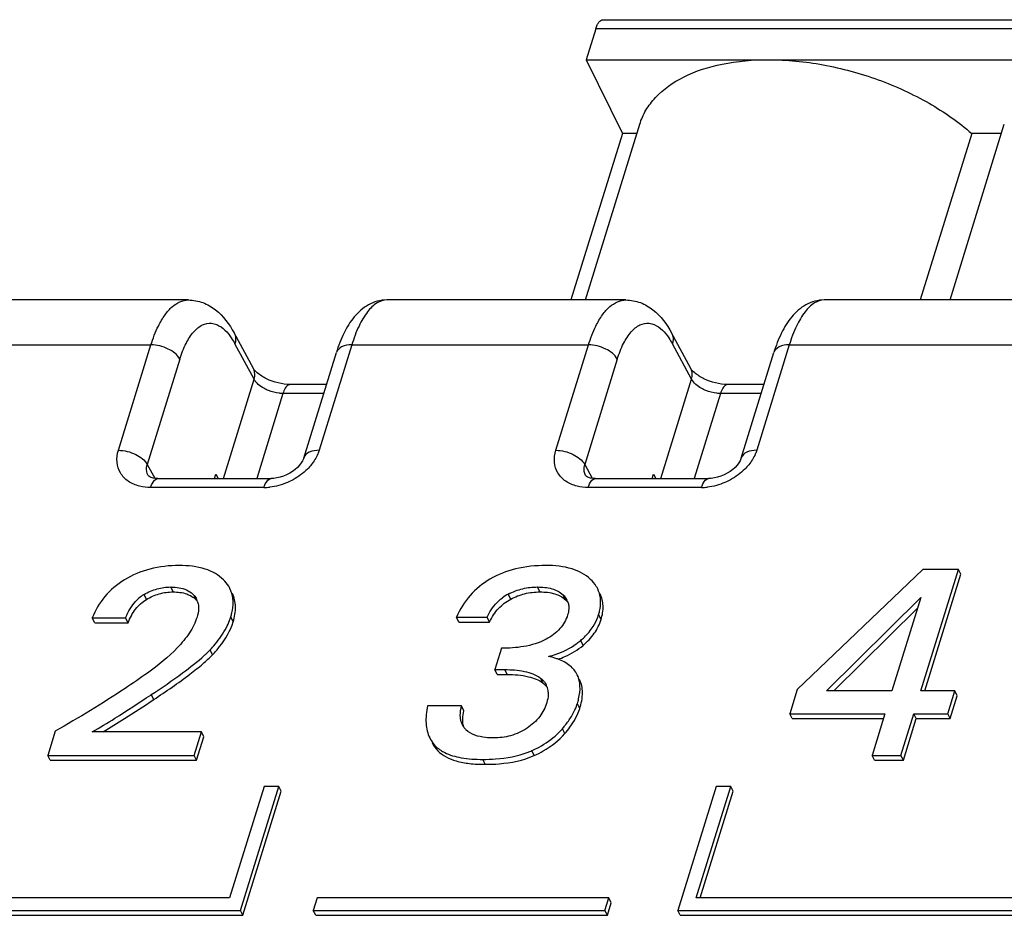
# Model space of a CAD drawing. Header units: millimetres. Extents: x 0 to 594, y 0 to 420.
# Tile 71 of 120: x 386.26 to 393.73, y 204.62 to 211.41. Entities that reach past the tile are written whole.
import ezdxf

# ---------------------------------------------------------------- set-up
doc = ezdxf.new("R2010")
doc.units = ezdxf.units.MM
doc.header["$LTSCALE"] = 32.67
doc.layers.get('0').update_dxf_attribs({"linetype": 'CONTINUOUS'})

msp = doc.modelspace()

# ---------------------------------------------------------------- linework, layer by layer
at = {"color": 7, "linetype": 'CONTINUOUS'}
for p, q in [((390.68491, 211.41017), (415.55356, 211.41017)), ((390.63001, 211.34206), (390.55739, 211.10706)), ((390.55739, 211.10706), (390.83192, 210.54761)), ((390.55739, 211.10706), (415.42603, 211.10706)), ((390.55181, 209.28559), (390.96341, 210.61752)), ((393.315, 209.28559), (393.72659, 210.61752)), ((390.83192, 210.54761), (390.44193, 209.28559)), ((390.94181, 210.54761), (390.83192, 210.54761)), ((393.47977, 210.54761), (393.08977, 209.28559)), ((393.70499, 210.54761), (393.47977, 210.54761)), ((387.54223, 209.28559), (385.73082, 209.28559)), ((390.85805, 209.28559), (389.04664, 209.28559)), ((396.38441, 209.28559), (392.36246, 209.28559)), ((388.03498, 208.76653), (387.88911, 209.03542)), ((391.3508, 208.76653), (391.20493, 209.03542)), ((388.41691, 208.0873), (388.66381, 208.8863)), ((391.73273, 208.0873), (391.97963, 208.8863)), ((388.58917, 208.64473), (388.31412, 208.64473)), ((391.90498, 208.64473), (391.62994, 208.64473)), ((387.31155, 207.93216), (388.16995, 207.93216)), ((387.74117, 207.93216), (387.75104, 207.96411)), ((387.75104, 207.96411), (387.76899, 207.93216)), ((390.62737, 207.93216), (391.48577, 207.93216)), ((391.05699, 207.93216), (391.06686, 207.96411)), ((391.06686, 207.96411), (391.08481, 207.93216)), ((393.10988, 207.24335), (392.15636, 206.33216)), ((393.09427, 206.32234), (393.37888, 207.24335)), ((393.37888, 207.24335), (393.10988, 207.24335)), ((393.1241, 206.32234), (393.39718, 207.20606)), ((393.39718, 207.20606), (393.37888, 207.24335)), ((392.37846, 206.32234), (393.09368, 207.03028)), ((393.09368, 207.03028), (392.87491, 206.32234)), ((392.43444, 206.32234), (393.06901, 206.95045)), ((386.83225, 206.83785), (386.81395, 206.87515)), ((386.81395, 206.87515), (387.06679, 206.87515)), ((387.08509, 206.83785), (387.06679, 206.87515)), ((389.59264, 206.84374), (389.57433, 206.88104)), ((389.57433, 206.88104), (389.8064, 206.88104)), ((389.8247, 206.84374), (389.8064, 206.88104)), ((386.83225, 206.83785), (387.08509, 206.83785)), ((389.59264, 206.84374), (389.8247, 206.84374)), ((389.91484, 206.64539), (389.86477, 206.48337)), ((389.88307, 206.44608), (389.86477, 206.48337)), ((389.86477, 206.48337), (389.94097, 206.48337)), ((389.88307, 206.44608), (389.95927, 206.44608)), ((387.25689, 206.29101), (387.26123, 206.29387)), ((392.15636, 206.33216), (392.09992, 206.14953)), ((392.87491, 206.32234), (392.37846, 206.32234)), ((393.35173, 206.32234), (393.09427, 206.32234)), ((393.29833, 206.14953), (393.35173, 206.32234)), ((393.31663, 206.11224), (393.37003, 206.28505)), ((393.37003, 206.28505), (393.35173, 206.32234)), ((389.61271, 206.20943), (389.35525, 206.20943)), ((389.63101, 206.17213), (389.61271, 206.20943)), ((392.11822, 206.11224), (392.09992, 206.14953)), ((392.09992, 206.14953), (392.8215, 206.14953)), ((392.8215, 206.14953), (392.7238, 205.83337)), ((392.94316, 205.83337), (393.04087, 206.14953)), ((393.05917, 206.11224), (393.04087, 206.14953)), ((393.04087, 206.14953), (393.29833, 206.14953)), ((393.31663, 206.11224), (393.29833, 206.14953)), ((392.11822, 206.11224), (392.80998, 206.11224)), ((392.96146, 205.79607), (393.05917, 206.11224)), ((393.05917, 206.11224), (393.31663, 206.11224)), ((386.5329, 206.01796), (386.47585, 205.83337)), ((387.64174, 206.01207), (386.81394, 206.01207)), ((387.58651, 205.83337), (387.64174, 206.01207)), ((387.66004, 205.97477), (387.64174, 206.01207)), ((387.60481, 205.79607), (387.66004, 205.97477)), ((386.49415, 205.79607), (386.47585, 205.83337)), ((386.47585, 205.83337), (387.58651, 205.83337)), ((387.60481, 205.79607), (387.58651, 205.83337)), ((392.7421, 205.79607), (392.7238, 205.83337)), ((392.7238, 205.83337), (392.94316, 205.83337)), ((392.96146, 205.79607), (392.94316, 205.83337)), ((386.49415, 205.79607), (387.60481, 205.79607)), ((392.7421, 205.79607), (392.96146, 205.79607)), ((388.1164, 205.59837), (387.85497, 204.75237)), ((387.93645, 204.65838), (388.22693, 205.59837)), ((387.95476, 204.62108), (388.24523, 205.56107)), ((388.22693, 205.59837), (388.1164, 205.59837)), ((388.24523, 205.56107), (388.22693, 205.59837)), ((391.54275, 205.59837), (391.25227, 204.65838)), ((391.39185, 204.75237), (391.65328, 205.59837)), ((391.42168, 204.75237), (391.67158, 205.56107)), ((391.65328, 205.59837), (391.54275, 205.59837)), ((391.67158, 205.56107), (391.65328, 205.59837)), ((387.85497, 204.75237), (383.48914, 204.75237)), ((388.51814, 204.75237), (388.48909, 204.65838)), ((390.72868, 204.75237), (388.51814, 204.75237)), ((390.69964, 204.65838), (390.72868, 204.75237)), ((390.71794, 204.62108), (390.74699, 204.71508)), ((390.74699, 204.71508), (390.72868, 204.75237)), ((398.90771, 204.75237), (391.39185, 204.75237)), ((383.34957, 204.65838), (387.93645, 204.65838)), ((387.95476, 204.62108), (387.93645, 204.65838)), ((388.50739, 204.62108), (388.48909, 204.65838)), ((388.48909, 204.65838), (390.69964, 204.65838)), ((390.71794, 204.62108), (390.69964, 204.65838)), ((391.27057, 204.62108), (391.25227, 204.65838)), ((391.25227, 204.65838), (398.98918, 204.65838)), ((383.36787, 204.62108), (387.95476, 204.62108)), ((388.50739, 204.62108), (390.71794, 204.62108)), ((391.27057, 204.62108), (399.00749, 204.62108))]:
    msp.add_line(p, q, dxfattribs=at)
at = {"color": 9, "linetype": 'CONTINUOUS'}
for p, q in [((415.49865, 211.34206), (390.63001, 211.34206)), ((389.04665, 209.28559), (389.04638, 209.28559)), ((392.36247, 209.28559), (392.3622, 209.28559)), ((385.46506, 208.94504), (387.25891, 208.94504)), ((387.012, 208.14602), (387.25891, 208.94504)), ((388.04053, 208.68461), (387.89472, 208.9534)), ((388.78088, 208.94504), (388.53396, 208.14601)), ((388.78088, 208.94504), (390.57473, 208.94504)), ((390.32782, 208.14602), (390.57473, 208.94504)), ((391.35635, 208.68461), (391.21054, 208.9534)), ((392.0967, 208.94504), (391.84978, 208.14601)), ((392.0967, 208.94504), (396.1011, 208.94504)), ((387.47763, 208.83717), (387.23069, 208.03806)), ((390.79345, 208.83717), (390.5465, 208.03806)), ((387.80801, 207.93216), (388.04053, 208.68461)), ((391.12383, 207.93216), (391.35635, 208.68461)), ((388.25921, 208.57662), (388.06006, 207.93216)), ((388.56812, 208.57662), (388.25921, 208.57662)), ((391.57503, 208.57662), (391.37588, 207.93216)), ((391.88394, 208.57662), (391.57503, 208.57662)), ((387.23069, 208.03806), (387.28721, 207.93387)), ((390.5465, 208.03806), (390.60303, 207.93387)), ((388.11499, 207.86405), (387.25669, 207.86405)), ((391.43081, 207.86405), (390.57251, 207.86405)), ((387.42662, 207.07252), (387.40832, 207.10982)), ((390.20712, 207.07252), (390.18882, 207.10982)), ((387.22449, 207.01529), (387.20619, 207.05259)), ((387.60311, 207.00944), (387.58481, 207.04673)), ((389.9851, 207.0182), (389.9668, 207.0555)), ((390.40019, 207.01361), (390.38189, 207.0509)), ((387.88184, 206.84571), (387.86354, 206.883)), ((390.67011, 206.86338), (390.65181, 206.90068)), ((390.53409, 206.66724), (390.51578, 206.70453)), ((387.72511, 206.59631), (387.70681, 206.6336)), ((389.95927, 206.44608), (389.94097, 206.48337)), ((390.23019, 206.38127), (390.21189, 206.41857)), ((387.27954, 206.25657), (387.26123, 206.29387)), ((390.50869, 206.18784), (390.49039, 206.22514)), ((390.39545, 205.99852), (390.37715, 206.03582)), ((389.43219, 205.86873), (389.41389, 205.90603)), ((390.16279, 205.83199), (390.14449, 205.86929)), ((389.79172, 205.76563), (389.77341, 205.80293))]:
    msp.add_line(p, q, dxfattribs=at)
at = {"color": 7, "linetype": 'CONTINUOUS'}
for points in [[(388.41693, 208.0874), (388.41451, 208.08045), (388.40774, 208.06583), (388.398, 208.04989), (388.38536, 208.03337), (388.36997, 208.01685), (388.35204, 208.00078), (388.33191, 207.98567), (388.31002, 207.97195), (388.28666, 207.95987), (388.26231, 207.94972), (388.23758, 207.94179), (388.21305, 207.9362), (388.18929, 207.93301), (388.16995, 207.93217)], [(391.73275, 208.0874), (391.73033, 208.08045), (391.72356, 208.06583), (391.71381, 208.04989), (391.70118, 208.03337), (391.68579, 208.01685), (391.66786, 208.00078), (391.64773, 207.98567), (391.62584, 207.97195), (391.60248, 207.95987), (391.57813, 207.94972), (391.5534, 207.94179), (391.52887, 207.9362), (391.50511, 207.93301), (391.48577, 207.93217)], [(387.31153, 207.93216), (387.29129, 207.93321), (387.27414, 207.93599), (387.25993, 207.94006), (387.24916, 207.94481), (387.24221, 207.94925), (387.23886, 207.95223), (387.23749, 207.9539), (387.23735, 207.95411)], [(390.62735, 207.93216), (390.60711, 207.93321), (390.58996, 207.93599), (390.57575, 207.94006), (390.56498, 207.94481), (390.55803, 207.94925), (390.55468, 207.95223), (390.55331, 207.9539), (390.55317, 207.95411)]]:
    msp.add_lwpolyline(points, dxfattribs=at)
at = {"color": 9, "linetype": 'CONTINUOUS'}
for centre in [(388.11455, 208.27237), (391.43037, 208.27237)]:
    msp.add_arc(centre, 0.40832, 270.062364, 276.446808, dxfattribs=at)
at = {"color": 7, "linetype": 'CONTINUOUS'}
for centre, radius, start, end in [((387.36107, 206.79656), 0.29923, 122.038117, 130.359913), ((387.36046, 206.79761), 0.29802, 121.175216, 122.04589), ((390.12459, 206.75767), 0.33704, 117.913859, 126.710223), ((387.48879, 206.90874), 0.15234, 41.373948, 42.840952), ((387.48396, 206.95738), 0.13476, 17.262903, 26.102816), ((390.29945, 206.95444), 0.12627, 26.11766, 30.295441), ((390.30104, 206.95522), 0.12449, 16.540883, 26.114758), ((387.41209, 207.02263), 0.47255, 339.400811, 342.81375), ((390.28997, 207.01319), 0.37896, 327.821042, 339.660573), ((390.29373, 207.01131), 0.37478, 339.729966, 342.83016), ((387.37224, 207.03819), 0.51532, 332.80275, 339.340262), ((390.15543, 207.13354), 0.56027, 305.550155, 309.094556), ((390.15293, 207.13664), 0.56425, 309.092977, 310.020636), ((387.19576, 207.12082), 0.70607, 315.261931, 316.36731), ((390.18756, 206.14233), 0.44857, 69.482526, 70.923732), ((390.13624, 206.30742), 0.13328, 26.15728, 28.13423), ((390.13611, 206.30745), 0.13339, 17.100655, 26.121012), ((390.12704, 206.30479), 0.14283, 7.920796, 17.049128), ((390.11378, 206.3029), 0.15623, 3.188038, 7.939543), ((390.15717, 206.32826), 0.34881, 339.720781, 342.804778), ((389.74063, 206.12522), 0.13573, 206.116036, 214.892433), ((389.74516, 206.12858), 0.14136, 214.944095, 225.626883), ((389.96699, 206.38697), 0.53995, 313.324767, 317.790928), ((389.98059, 206.3744), 0.52143, 317.809995, 319.509922), ((389.58394, 206.07064), 0.23669, 206.133114, 218.997536), ((389.60361, 206.03435), 0.23836, 206.205138, 224.014218), ((389.58603, 206.07266), 0.23959, 219.05829, 224.068618), ((389.8963, 206.42844), 0.61176, 291.126948, 293.935001)]:
    msp.add_arc(centre, radius, start, end, dxfattribs=at)
for points, knots in [([(390.63001, 211.34206), (390.63302, 211.35182), (390.6398, 211.36947), (390.65447, 211.39558), (390.67313, 211.41017), (390.68491, 211.41016)], [0, 0, 0, 0, 0.3353987, 0.6132353, 1, 1, 1, 1]), ([(390.96343, 210.61751), (390.97486, 210.65445), (391.00718, 210.72713), (391.10867, 210.86103), (391.30337, 210.99538), (391.60038, 211.08833), (391.82155, 211.10706), (391.93898, 211.10706)], [0, 0, 0, 0, 0.0999058, 0.2033292, 0.4308532, 0.6965947, 1, 1, 1, 1]), ([(391.93898, 211.10706), (392.07757, 211.10706), (392.36077, 211.07877), (392.77218, 210.96651), (393.15397, 210.79198), (393.3807, 210.63471), (393.47977, 210.54761)], [0, 0, 0, 0, 0.2490008, 0.5081175, 0.7629946, 1, 1, 1, 1]), ([(387.54273, 209.28536), (387.57996, 209.28519), (387.65456, 209.2716), (387.7846, 209.19463), (387.85337, 209.1013), (387.88911, 209.03536)], [0, 0, 0, 0, 0.2501097, 0.4961772, 1, 1, 1, 1]), ([(389.04618, 209.28555), (388.998, 209.28528), (388.90182, 209.25878), (388.79307, 209.16089), (388.71576, 209.03287), (388.6796, 208.93734), (388.66382, 208.88629)], [0, 0, 0, 0, 0.2451228, 0.4824594, 0.728142, 1, 1, 1, 1]), ([(390.85855, 209.28536), (390.89578, 209.28519), (390.97038, 209.2716), (391.10042, 209.19463), (391.16919, 209.1013), (391.20493, 209.03536)], [0, 0, 0, 0, 0.2501097, 0.4961772, 1, 1, 1, 1]), ([(392.362, 209.28555), (392.31382, 209.28528), (392.21764, 209.25878), (392.10889, 209.16089), (392.03158, 209.03287), (391.99542, 208.93734), (391.97964, 208.88629)], [0, 0, 0, 0, 0.2451228, 0.4824594, 0.728142, 1, 1, 1, 1]), ([(388.31412, 208.64473), (388.25226, 208.64473), (388.16147, 208.66795), (388.07318, 208.72304), (388.04208, 208.75345), (388.03498, 208.76653)], [0, 0, 0, 0, 0.5937083, 0.8571338, 1, 1, 1, 1]), ([(391.62994, 208.64473), (391.56807, 208.64473), (391.47729, 208.66795), (391.389, 208.72304), (391.3579, 208.75345), (391.3508, 208.76653)], [0, 0, 0, 0, 0.5937083, 0.8571338, 1, 1, 1, 1]), ([(387.47369, 207.27281), (387.39842, 207.27281), (387.25271, 207.25745), (387.11688, 207.20043), (387.05786, 207.16382)], [0, 0, 0, 0, 0.5201094, 1, 1, 1, 1]), ([(387.80861, 207.1648), (387.79022, 207.18299), (387.74685, 207.21577), (387.63583, 207.26341), (387.53997, 207.27281), (387.47369, 207.27281)], [0, 0, 0, 0, 0.2156354, 0.4474518, 1, 1, 1, 1]), ([(390.25304, 207.27281), (390.17547, 207.27281), (390.02756, 207.25841), (389.88813, 207.20418), (389.82834, 207.16873)], [0, 0, 0, 0, 0.5274002, 1, 1, 1, 1]), ([(390.59003, 207.16775), (390.55098, 207.20439), (390.44033, 207.26174), (390.31927, 207.27281), (390.25304, 207.27281)], [0, 0, 0, 0, 0.4470789, 1, 1, 1, 1]), ([(387.05786, 207.16382), (387.00248, 207.12946), (386.90191, 207.04669), (386.836, 206.93373), (386.81395, 206.87515)], [0, 0, 0, 0, 0.5101134, 1, 1, 1, 1]), ([(387.20619, 207.05259), (387.23708, 207.07128), (387.3026, 207.10046), (387.37371, 207.10982), (387.40832, 207.10982)], [0, 0, 0, 0, 0.5105667, 1, 1, 1, 1]), ([(387.40832, 207.10982), (387.41502, 207.10982), (387.44113, 207.10924), (387.46725, 207.1061), (387.48616, 207.10172)], [0, 0, 0, 0, 0.2567543, 1, 1, 1, 1]), ([(387.48616, 207.10172), (387.50549, 207.09724), (387.54198, 207.08446), (387.57273, 207.06045), (387.58481, 207.04673)], [0, 0, 0, 0, 0.5205776, 1, 1, 1, 1]), ([(387.85752, 207.09778), (387.85454, 207.10384), (387.84122, 207.12819), (387.82353, 207.15006), (387.80861, 207.1648)], [0, 0, 0, 0, 0.2436998, 1, 1, 1, 1]), ([(387.88127, 206.99658), (387.88109, 207.00558), (387.87875, 207.04032), (387.86889, 207.07461), (387.85752, 207.09778)], [0, 0, 0, 0, 0.2587308, 1, 1, 1, 1]), ([(389.82834, 207.16873), (389.77247, 207.13561), (389.66963, 207.05271), (389.59994, 206.9404), (389.57433, 206.88104)], [0, 0, 0, 0, 0.5011391, 1, 1, 1, 1]), ([(389.9668, 207.0555), (390.00146, 207.07386), (390.07417, 207.10144), (390.15127, 207.10982), (390.18882, 207.10982)], [0, 0, 0, 0, 0.5109474, 1, 1, 1, 1]), ([(390.18882, 207.10982), (390.22509, 207.10982), (390.29401, 207.10415), (390.35835, 207.07285), (390.38189, 207.0509)], [0, 0, 0, 0, 0.529857, 1, 1, 1, 1]), ([(390.64461, 207.09543), (390.64139, 207.10199), (390.6267, 207.12853), (390.60679, 207.15202), (390.59003, 207.16775)], [0, 0, 0, 0, 0.2411712, 1, 1, 1, 1]), ([(390.66708, 207.00402), (390.6668, 207.01209), (390.66422, 207.0435), (390.65493, 207.07439), (390.64461, 207.09543)], [0, 0, 0, 0, 0.2560981, 1, 1, 1, 1]), ([(387.06679, 206.87515), (387.07188, 206.88852), (387.09557, 206.94393), (387.13223, 206.99475), (387.16729, 207.02457)], [0, 0, 0, 0, 0.237122, 1, 1, 1, 1]), ([(387.22449, 207.01529), (387.25474, 207.03359), (387.32013, 207.06294), (387.39127, 207.07252), (387.42662, 207.07252)], [0, 0, 0, 0, 0.5000646, 1, 1, 1, 1]), ([(387.42662, 207.07252), (387.46125, 207.07252), (387.52483, 207.06615), (387.58143, 207.03289), (387.60049, 207.01233)], [0, 0, 0, 0, 0.5525572, 1, 1, 1, 1]), ([(387.88184, 206.84571), (387.89337, 206.88301), (387.90723, 206.95616), (387.89077, 207.03002), (387.87582, 207.06048)], [0, 0, 0, 0, 0.5350138, 1, 1, 1, 1]), ([(389.8064, 206.88104), (389.81288, 206.89451), (389.84244, 206.94989), (389.88474, 206.99924), (389.92311, 207.02787)], [0, 0, 0, 0, 0.2379923, 1, 1, 1, 1]), ([(389.9851, 207.0182), (390.01852, 207.0359), (390.091, 207.06381), (390.16816, 207.07252), (390.20712, 207.07252)], [0, 0, 0, 0, 0.4925082, 1, 1, 1, 1]), ([(390.20712, 207.07252), (390.24518, 207.07252), (390.31434, 207.06656), (390.37794, 207.03435), (390.40019, 207.01361)], [0, 0, 0, 0, 0.5557205, 1, 1, 1, 1]), ([(390.67011, 206.86338), (390.68046, 206.89686), (390.69245, 206.96346), (390.67664, 207.03016), (390.66291, 207.05813)], [0, 0, 0, 0, 0.5293126, 1, 1, 1, 1]), ([(387.08509, 206.83785), (387.09927, 206.87507), (387.13505, 206.94399), (387.19327, 206.9964), (387.22449, 207.01529)], [0, 0, 0, 0, 0.521861, 1, 1, 1, 1]), ([(387.61887, 206.96433), (387.61939, 206.95756), (387.61981, 206.92939), (387.61407, 206.90141), (387.60778, 206.88104)], [0, 0, 0, 0, 0.2415457, 1, 1, 1, 1]), ([(387.86354, 206.883), (387.86659, 206.89287), (387.87676, 206.92988), (387.88183, 206.9685), (387.88127, 206.99658)], [0, 0, 0, 0, 0.2688993, 1, 1, 1, 1]), ([(389.8247, 206.84374), (389.84274, 206.88125), (389.88657, 206.94985), (389.95115, 207.00021), (389.9851, 207.0182)], [0, 0, 0, 0, 0.5199846, 1, 1, 1, 1]), ([(390.42559, 206.95805), (390.42576, 206.95319), (390.42545, 206.93312), (390.42132, 206.91323), (390.41683, 206.89871)], [0, 0, 0, 0, 0.2423176, 1, 1, 1, 1]), ([(390.65181, 206.90068), (390.65457, 206.9096), (390.66375, 206.94327), (390.66797, 206.97847), (390.66708, 207.00402)], [0, 0, 0, 0, 0.267565, 1, 1, 1, 1]), ([(387.60778, 206.88104), (387.59476, 206.83892), (387.55204, 206.75624), (387.42912, 206.60884), (387.31336, 206.51581), (387.23223, 206.45786)], [0, 0, 0, 0, 0.2304625, 0.4787652, 1, 1, 1, 1]), ([(390.41683, 206.89871), (390.4051, 206.86074), (390.36236, 206.78479), (390.29242, 206.73409), (390.25327, 206.71314)], [0, 0, 0, 0, 0.472277, 1, 1, 1, 1]), ([(387.70681, 206.6336), (387.71982, 206.64726), (387.76665, 206.69922), (387.80729, 206.75718), (387.83059, 206.80266)], [0, 0, 0, 0, 0.2696764, 1, 1, 1, 1]), ([(387.72511, 206.59631), (387.74399, 206.61612), (387.80908, 206.69004), (387.8608, 206.77761), (387.88184, 206.84571)], [0, 0, 0, 0, 0.2774931, 1, 1, 1, 1]), ([(390.51578, 206.70453), (390.52537, 206.71258), (390.56091, 206.74445), (390.59197, 206.78154), (390.61072, 206.81137)], [0, 0, 0, 0, 0.2620711, 1, 1, 1, 1]), ([(390.53409, 206.66724), (390.56589, 206.69394), (390.62228, 206.75277), (390.65863, 206.82622), (390.67011, 206.86338)], [0, 0, 0, 0, 0.516351, 1, 1, 1, 1]), ([(390.25327, 206.71314), (390.20106, 206.68519), (390.08734, 206.65246), (389.97148, 206.64539), (389.91484, 206.64539)], [0, 0, 0, 0, 0.5110986, 1, 1, 1, 1]), ([(390.2721, 206.58353), (390.29155, 206.58835), (390.36519, 206.6098), (390.43509, 206.64477), (390.48118, 206.67771)], [0, 0, 0, 0, 0.2612982, 1, 1, 1, 1]), ([(390.34456, 206.56199), (390.36226, 206.56795), (390.42996, 206.59395), (390.49286, 206.63262), (390.53409, 206.66724)], [0, 0, 0, 0, 0.2575697, 1, 1, 1, 1]), ([(387.26123, 206.29387), (387.34153, 206.3468), (387.47898, 206.44087), (387.61074, 206.54336), (387.66275, 206.59079)], [0, 0, 0, 0, 0.5773993, 1, 1, 1, 1]), ([(387.27954, 206.25657), (387.37296, 206.31816), (387.5003, 206.40521), (387.64677, 206.52161), (387.70235, 206.57242), (387.72511, 206.59631)], [0, 0, 0, 0, 0.5982152, 0.8236003, 1, 1, 1, 1]), ([(387.66275, 206.59079), (387.66585, 206.59362), (387.67757, 206.60442), (387.68905, 206.61549), (387.69731, 206.62383)], [0, 0, 0, 0, 0.2631632, 1, 1, 1, 1]), ([(390.33416, 206.56626), (390.32931, 206.56794), (390.30889, 206.57463), (390.28806, 206.58002), (390.2721, 206.58353)], [0, 0, 0, 0, 0.239128, 1, 1, 1, 1]), ([(390.48929, 206.44483), (390.47639, 206.47112), (390.43423, 206.52145), (390.37661, 206.55052), (390.34478, 206.56244)], [0, 0, 0, 0, 0.4628871, 1, 1, 1, 1]), ([(387.23223, 206.45786), (387.17642, 206.418), (386.94964, 206.26156), (386.71354, 206.11883), (386.5329, 206.01796)], [0, 0, 0, 0, 0.2489329, 1, 1, 1, 1]), ([(389.94097, 206.48337), (389.99039, 206.48337), (390.08411, 206.47781), (390.17664, 206.4458), (390.21189, 206.41857)], [0, 0, 0, 0, 0.5260125, 1, 1, 1, 1]), ([(389.95927, 206.44608), (390.01329, 206.44608), (390.1075, 206.4402), (390.19855, 206.40572), (390.23019, 206.38127)], [0, 0, 0, 0, 0.5746423, 1, 1, 1, 1]), ([(390.51034, 206.3605), (390.50992, 206.36812), (390.50711, 206.39706), (390.49874, 206.42557), (390.48929, 206.44483)], [0, 0, 0, 0, 0.2622781, 1, 1, 1, 1]), ([(390.21189, 206.41857), (390.21622, 206.41522), (390.23258, 206.40143), (390.24627, 206.38431), (390.25378, 206.37027)], [0, 0, 0, 0, 0.2559171, 1, 1, 1, 1]), ([(390.23019, 206.38127), (390.23351, 206.37871), (390.2459, 206.36847), (390.25685, 206.35644), (390.26365, 206.34671)], [0, 0, 0, 0, 0.2610783, 1, 1, 1, 1]), ([(390.49039, 206.22514), (390.49413, 206.23724), (390.50622, 206.28129), (390.51214, 206.32748), (390.51034, 206.3605)], [0, 0, 0, 0, 0.2769079, 1, 1, 1, 1]), ([(390.50869, 206.18784), (390.52083, 206.22713), (390.53651, 206.30121), (390.52233, 206.3775), (390.5076, 206.40753)], [0, 0, 0, 0, 0.5514234, 1, 1, 1, 1]), ([(386.81394, 206.01207), (386.87221, 206.04401), (387.02035, 206.13654), (387.16666, 206.23156), (387.25689, 206.29101)], [0, 0, 0, 0, 0.38081, 1, 1, 1, 1]), ([(390.26977, 206.31158), (390.27013, 206.30526), (390.27009, 206.27899), (390.26462, 206.25296), (390.25875, 206.23397)], [0, 0, 0, 0, 0.2418289, 1, 1, 1, 1]), ([(386.89681, 206.01204), (386.9509, 206.04438), (387.07898, 206.12516), (387.20575, 206.20793), (387.27954, 206.25657)], [0, 0, 0, 0, 0.4162561, 1, 1, 1, 1]), ([(389.35525, 206.20943), (389.34618, 206.16526), (389.3366, 206.08256), (389.35505, 205.9998), (389.37145, 205.96639)], [0, 0, 0, 0, 0.5478386, 1, 1, 1, 1]), ([(389.60482, 206.11249), (389.60377, 206.1203), (389.60158, 206.15285), (389.6067, 206.18551), (389.61271, 206.20943)], [0, 0, 0, 0, 0.2421327, 1, 1, 1, 1]), ([(390.25875, 206.23397), (390.24715, 206.19642), (390.20923, 206.12051), (390.14613, 206.06367), (390.10977, 206.03956)], [0, 0, 0, 0, 0.47396, 1, 1, 1, 1]), ([(390.44577, 206.12906), (390.44977, 206.13561), (390.46443, 206.16077), (390.47693, 206.18724), (390.48436, 206.20736)], [0, 0, 0, 0, 0.2634925, 1, 1, 1, 1]), ([(389.62167, 206.09128), (389.62136, 206.09753), (389.62131, 206.12474), (389.62591, 206.15183), (389.63101, 206.17213)], [0, 0, 0, 0, 0.2299261, 1, 1, 1, 1]), ([(390.37715, 206.03582), (390.38382, 206.04363), (390.40841, 206.0734), (390.431, 206.10488), (390.44577, 206.12906)], [0, 0, 0, 0, 0.2660734, 1, 1, 1, 1]), ([(390.39545, 205.99852), (390.40905, 206.01446), (390.45501, 206.072), (390.49309, 206.13736), (390.50869, 206.18784)], [0, 0, 0, 0, 0.2839901, 1, 1, 1, 1]), ([(389.62926, 206.0476), (389.62818, 206.051), (389.62418, 206.06526), (389.62221, 206.08006), (389.62167, 206.09128)], [0, 0, 0, 0, 0.2411678, 1, 1, 1, 1]), ([(389.8538, 205.96592), (389.83386, 205.96592), (389.76184, 205.96878), (389.68415, 205.99045), (389.6463, 206.02753)], [0, 0, 0, 0, 0.2733952, 1, 1, 1, 1]), ([(390.10977, 206.03956), (390.07157, 206.01423), (389.98814, 205.97633), (389.89775, 205.96592), (389.8538, 205.96592)], [0, 0, 0, 0, 0.5105334, 1, 1, 1, 1]), ([(390.14449, 205.86929), (390.16327, 205.87763), (390.23233, 205.91123), (390.29655, 205.95554), (390.33747, 205.99416)], [0, 0, 0, 0, 0.2675626, 1, 1, 1, 1]), ([(390.16279, 205.83199), (390.18656, 205.84255), (390.27228, 205.88518), (390.35013, 205.94544), (390.39545, 205.99852)], [0, 0, 0, 0, 0.2714627, 1, 1, 1, 1]), ([(389.43219, 205.86873), (389.46921, 205.83047), (389.55266, 205.79108), (389.67748, 205.76904), (389.7517, 205.76563), (389.79172, 205.76563)], [0, 0, 0, 0, 0.4186553, 0.6853166, 1, 1, 1, 1]), ([(389.44527, 205.87895), (389.44831, 205.87675), (389.46103, 205.86797), (389.47449, 205.86027), (389.48495, 205.85503)], [0, 0, 0, 0, 0.2429072, 1, 1, 1, 1]), ([(389.48495, 205.85503), (389.52369, 205.83558), (389.61992, 205.80863), (389.71843, 205.80293), (389.77341, 205.80293)], [0, 0, 0, 0, 0.4407863, 1, 1, 1, 1]), ([(389.77341, 205.80293), (389.80595, 205.80293), (389.922, 205.80676), (390.03872, 205.82761), (390.11679, 205.8578)], [0, 0, 0, 0, 0.2799073, 1, 1, 1, 1]), ([(389.79172, 205.76563), (389.82739, 205.76563), (389.95322, 205.77017), (390.08013, 205.79527), (390.16279, 205.83199)], [0, 0, 0, 0, 0.2828885, 1, 1, 1, 1])]:
    msp.add_open_spline(points, degree=3, knots=knots, dxfattribs=at)
at = {"color": 9, "linetype": 'CONTINUOUS'}
for points, knots in [([(387.25891, 208.94504), (387.27404, 208.99399), (387.30373, 209.07302), (387.36031, 209.1703), (387.42756, 209.2499), (387.49841, 209.28554), (387.54221, 209.28558)], [0, 0, 0, 0, 0.3291606, 0.5399356, 0.7185514, 1, 1, 1, 1]), ([(389.04638, 209.28558), (389.02044, 209.28549), (388.96191, 209.2648), (388.89106, 209.19099), (388.82835, 209.08138), (388.79596, 208.99382), (388.78088, 208.94504)], [0, 0, 0, 0, 0.1712244, 0.3864097, 0.6631524, 1, 1, 1, 1]), ([(390.57473, 208.94504), (390.58986, 208.99399), (390.61955, 209.07302), (390.67613, 209.1703), (390.74338, 209.2499), (390.81422, 209.28554), (390.85803, 209.28558)], [0, 0, 0, 0, 0.3291606, 0.5399356, 0.7185514, 1, 1, 1, 1]), ([(392.3622, 209.28558), (392.33626, 209.28549), (392.27773, 209.2648), (392.20688, 209.19099), (392.14417, 209.08138), (392.11177, 208.99382), (392.0967, 208.94504)], [0, 0, 0, 0, 0.1712244, 0.3864097, 0.6631524, 1, 1, 1, 1]), ([(387.47763, 208.83717), (387.49025, 208.878), (387.51819, 208.95118), (387.57461, 209.04162), (387.64161, 209.10009), (387.69509, 209.11123), (387.71858, 209.10886)], [0, 0, 0, 0, 0.330298, 0.6020717, 0.8175326, 1, 1, 1, 1]), ([(390.79345, 208.83717), (390.80607, 208.878), (390.83401, 208.95118), (390.89043, 209.04162), (390.95743, 209.10009), (391.01091, 209.11123), (391.0344, 209.10886)], [0, 0, 0, 0, 0.330298, 0.6020717, 0.8175326, 1, 1, 1, 1]), ([(387.71858, 209.10886), (387.73189, 209.10752), (387.79394, 209.09063), (387.83985, 209.03929), (387.86776, 208.99803)], [0, 0, 0, 0, 0.2117099, 1, 1, 1, 1]), ([(387.88913, 209.03537), (387.89231, 209.02952), (387.90291, 209.0036), (387.90091, 208.97369), (387.89467, 208.95349)], [0, 0, 0, 0, 0.2394951, 1, 1, 1, 1]), ([(391.0344, 209.10886), (391.04771, 209.10752), (391.10975, 209.09063), (391.15567, 209.03929), (391.18357, 208.99803)], [0, 0, 0, 0, 0.2117099, 1, 1, 1, 1]), ([(391.20495, 209.03537), (391.20813, 209.02952), (391.21873, 209.0036), (391.21673, 208.97369), (391.21049, 208.95349)], [0, 0, 0, 0, 0.2394951, 1, 1, 1, 1]), ([(387.47759, 208.83706), (387.45904, 208.87125), (387.38679, 208.92437), (387.30369, 208.94504), (387.25891, 208.94504)], [0, 0, 0, 0, 0.4648773, 1, 1, 1, 1]), ([(388.78088, 208.94504), (388.75462, 208.94504), (388.70768, 208.93968), (388.66959, 208.90496), (388.66381, 208.8863)], [0, 0, 0, 0, 0.5735367, 1, 1, 1, 1]), ([(390.79341, 208.83706), (390.77486, 208.87125), (390.70261, 208.92437), (390.61951, 208.94504), (390.57473, 208.94504)], [0, 0, 0, 0, 0.4648773, 1, 1, 1, 1]), ([(392.0967, 208.94504), (392.07044, 208.94504), (392.0235, 208.93968), (391.9854, 208.90496), (391.97963, 208.8863)], [0, 0, 0, 0, 0.5735367, 1, 1, 1, 1]), ([(388.04053, 208.68461), (388.04274, 208.69174), (388.0489, 208.7188), (388.04466, 208.74868), (388.03497, 208.76653)], [0, 0, 0, 0, 0.2687751, 1, 1, 1, 1]), ([(391.35635, 208.68461), (391.35856, 208.69174), (391.36472, 208.7188), (391.36047, 208.74868), (391.35079, 208.76653)], [0, 0, 0, 0, 0.2687751, 1, 1, 1, 1]), ([(388.14935, 208.59877), (388.13719, 208.60367), (388.09539, 208.62372), (388.05652, 208.65514), (388.04053, 208.68461)], [0, 0, 0, 0, 0.2811122, 1, 1, 1, 1]), ([(391.46517, 208.59877), (391.45301, 208.60367), (391.41121, 208.62372), (391.37234, 208.65514), (391.35635, 208.68461)], [0, 0, 0, 0, 0.2811122, 1, 1, 1, 1]), ([(388.25921, 208.57662), (388.25019, 208.57662), (388.21272, 208.57872), (388.17574, 208.58813), (388.14935, 208.59877)], [0, 0, 0, 0, 0.2408395, 1, 1, 1, 1]), ([(388.31412, 208.64473), (388.3087, 208.64473), (388.29265, 208.63935), (388.27291, 208.61413), (388.26354, 208.59064), (388.25921, 208.57662)], [0, 0, 0, 0, 0.1767111, 0.5221725, 1, 1, 1, 1]), ([(391.57503, 208.57662), (391.56601, 208.57662), (391.52854, 208.57872), (391.49156, 208.58813), (391.46517, 208.59877)], [0, 0, 0, 0, 0.2408395, 1, 1, 1, 1]), ([(391.62994, 208.64473), (391.62452, 208.64473), (391.60847, 208.63935), (391.58873, 208.61413), (391.57936, 208.59064), (391.57503, 208.57662)], [0, 0, 0, 0, 0.1767111, 0.5221725, 1, 1, 1, 1]), ([(387.17303, 207.87387), (387.14245, 207.88141), (387.08539, 207.90508), (387.02174, 207.97075), (386.99491, 208.05715), (387.00303, 208.11704), (387.012, 208.14602)], [0, 0, 0, 0, 0.2648562, 0.5066095, 0.7447902, 1, 1, 1, 1]), ([(387.012, 208.14605), (387.05693, 208.14605), (387.14005, 208.12531), (387.21221, 208.07213), (387.23069, 208.03807)], [0, 0, 0, 0, 0.536917, 1, 1, 1, 1]), ([(388.53397, 208.14605), (388.5084, 208.14605), (388.46175, 208.14084), (388.42298, 208.10658), (388.41695, 208.08733)], [0, 0, 0, 0, 0.5590609, 1, 1, 1, 1]), ([(388.53396, 208.14601), (388.53103, 208.13652), (388.51648, 208.09731), (388.49398, 208.06127), (388.47402, 208.03647)], [0, 0, 0, 0, 0.2378989, 1, 1, 1, 1]), ([(390.48885, 207.87387), (390.45827, 207.88141), (390.40121, 207.90508), (390.33756, 207.97075), (390.31073, 208.05715), (390.31885, 208.11704), (390.32782, 208.14602)], [0, 0, 0, 0, 0.2648562, 0.5066095, 0.7447902, 1, 1, 1, 1]), ([(390.32782, 208.14605), (390.37275, 208.14605), (390.45587, 208.12531), (390.52803, 208.07213), (390.54651, 208.03807)], [0, 0, 0, 0, 0.536917, 1, 1, 1, 1]), ([(391.84979, 208.14605), (391.82422, 208.14605), (391.77757, 208.14084), (391.7388, 208.10658), (391.73277, 208.08733)], [0, 0, 0, 0, 0.5590609, 1, 1, 1, 1]), ([(391.84978, 208.14601), (391.84685, 208.13652), (391.8323, 208.09731), (391.8098, 208.06127), (391.78984, 208.03647)], [0, 0, 0, 0, 0.2378989, 1, 1, 1, 1]), ([(387.23712, 207.95469), (387.22732, 207.97302), (387.2224, 208.00324), (387.22847, 208.0309), (387.23069, 208.03807)], [0, 0, 0, 0, 0.7347769, 1, 1, 1, 1]), ([(388.47402, 208.03647), (388.46489, 208.02513), (388.42473, 207.98053), (388.37548, 207.94436), (388.33561, 207.92265)], [0, 0, 0, 0, 0.2428196, 1, 1, 1, 1]), ([(390.55294, 207.95469), (390.54314, 207.97302), (390.53822, 208.00324), (390.54429, 208.0309), (390.54651, 208.03807)], [0, 0, 0, 0, 0.7347769, 1, 1, 1, 1]), ([(391.78984, 208.03647), (391.78071, 208.02513), (391.74055, 207.98053), (391.6913, 207.94436), (391.65143, 207.92265)], [0, 0, 0, 0, 0.2428196, 1, 1, 1, 1]), ([(387.25664, 207.86405), (387.25947, 207.8732), (387.26898, 207.89983), (387.29125, 207.9322), (387.3115, 207.93213)], [0, 0, 0, 0, 0.3211755, 1, 1, 1, 1]), ([(388.11504, 207.86406), (388.11787, 207.87321), (388.12738, 207.89984), (388.14967, 207.93221), (388.16992, 207.93213)], [0, 0, 0, 0, 0.3212139, 1, 1, 1, 1]), ([(388.33561, 207.92265), (388.32189, 207.91518), (388.26652, 207.88828), (388.20601, 207.87173), (388.16039, 207.86663)], [0, 0, 0, 0, 0.2540118, 1, 1, 1, 1]), ([(390.57246, 207.86405), (390.57529, 207.8732), (390.5848, 207.89983), (390.60707, 207.9322), (390.62732, 207.93213)], [0, 0, 0, 0, 0.3211755, 1, 1, 1, 1]), ([(391.43086, 207.86406), (391.43369, 207.87321), (391.4432, 207.89984), (391.46549, 207.93221), (391.48574, 207.93213)], [0, 0, 0, 0, 0.3212139, 1, 1, 1, 1]), ([(391.65143, 207.92265), (391.63771, 207.91518), (391.58234, 207.88828), (391.52183, 207.87173), (391.47621, 207.86663)], [0, 0, 0, 0, 0.2540118, 1, 1, 1, 1])]:
    msp.add_open_spline(points, degree=3, knots=knots, dxfattribs=at)
for points in [[(387.86776, 208.99803), (387.87749, 208.98363), (387.88644, 208.96868), (387.89472, 208.9534)], [(391.18357, 208.99803), (391.19331, 208.98363), (391.20226, 208.96868), (391.21054, 208.9534)], [(387.25669, 207.86405), (387.22861, 207.86405), (387.20029, 207.86714), (387.17303, 207.87387)], [(390.57251, 207.86405), (390.54443, 207.86405), (390.51611, 207.86714), (390.48885, 207.87387)]]:
    msp.add_open_spline(points, degree=3, dxfattribs=at)
at = {"color": 7, "linetype": 'CONTINUOUS'}
for points in [[(387.58481, 207.04673), (387.59278, 207.03768), (387.59966, 207.0275), (387.60498, 207.01667)], [(390.38189, 207.0509), (390.39218, 207.04131), (390.40138, 207.03028), (390.40848, 207.01813)], [(387.61266, 206.99737), (387.61599, 206.98667), (387.61802, 206.9755), (387.61887, 206.96433)], [(390.40019, 207.01361), (390.40764, 207.00666), (390.4145, 206.999), (390.4204, 206.9907)], [(390.42038, 206.99066), (390.42351, 206.98011), (390.4252, 206.96905), (390.42559, 206.95805)], [(389.61876, 206.06548), (389.61156, 206.08015), (389.607, 206.09629), (389.60482, 206.11249)], [(389.41389, 205.90603), (389.42349, 205.8961), (389.43408, 205.88705), (389.44527, 205.87895)]]:
    msp.add_open_spline(points, degree=3, dxfattribs=at)

doc.saveas('drawing.dxf')
